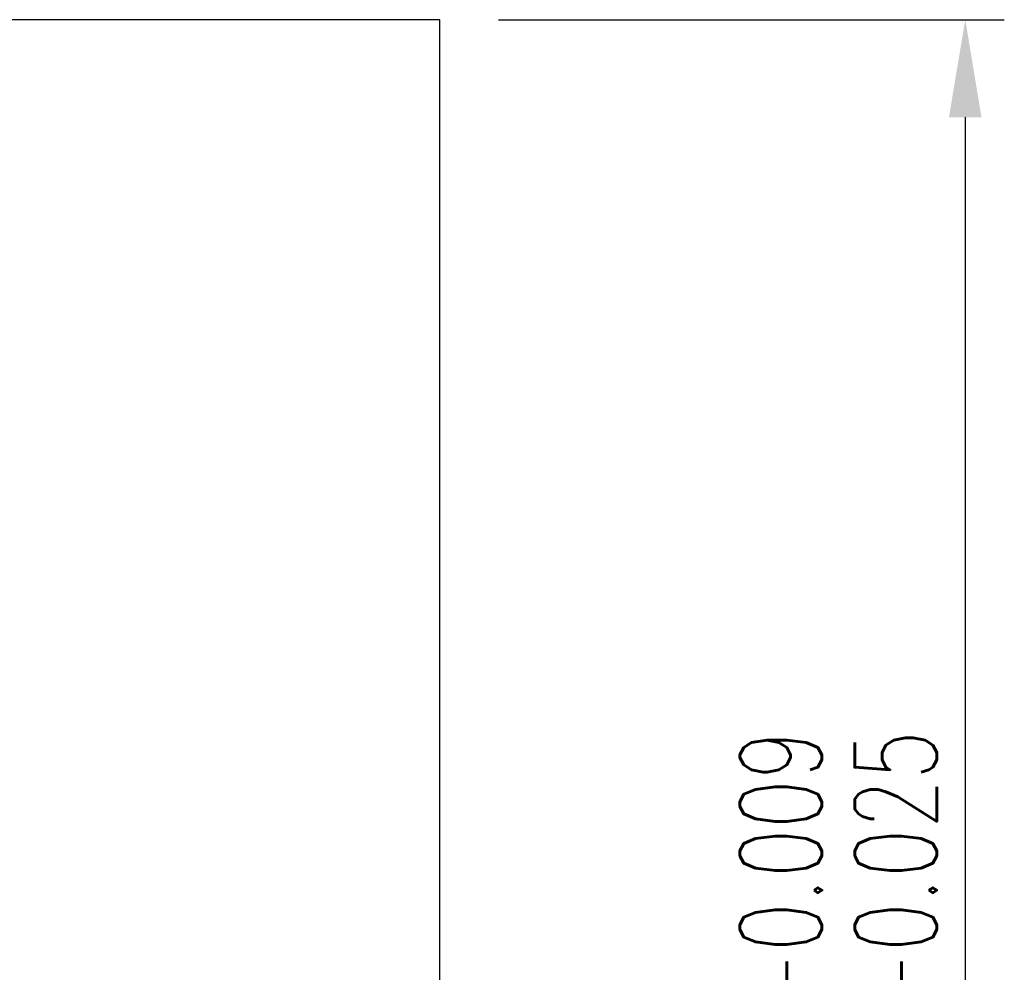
# Model space of a CAD drawing. Header units: millimetres. Extents: x 6 to 163, y -1 to 94.
# Tile 50 of 50: x 142 to 163, y 45 to 64. Entities that reach past the tile are written whole.
import ezdxf

# ---------------------------------------------------------------- set-up
doc = ezdxf.new("R2010")
doc.units = ezdxf.units.MM
doc.header["$LTSCALE"] = 0.1
doc.layers.get('DEFPOINTS').update_dxf_attribs({"linetype": 'CONTINUOUS'})
doc.layers.add('CHA', color=7, linetype='CONTINUOUS')
doc.layers.add('OUT', color=3, linetype='CONTINUOUS')
doc.styles.add('DIM-7', font='SIMPLEX.shx', dxfattribs={"width": 0.7, "bigfont": 'chineset.shx'})
doc.dimstyles.new('CNS', dxfattribs={"dimtxt": 3.5, "dimasz": 2.5, "dimexe": 1, "dimexo": 1.5, "dimgap": 0.09, "dimtad": 0, "dimdsep": 46, "dimtxsty": 'DIM-7', "dimcen": 0.09, "dimclrd": 1, "dimclre": 1, "dimclrt": 4, "dimadec": 0, "dimazin": 0, "dimtfac": 1, "dimtix": 1, "dimtmove": 2, "dimatfit": 3, "dimfxl": 1, "dimtvp": 0.971429, "dimtolj": 1, "dimarcsym": 0})

# ---------------------------------------------------------------- blocks, each defined once
blk = doc.blocks.new('*D9')
at = {"layer": 'CHA', "lineweight": -2, "transparency": 16777216}
for p, q in [((152.296, 64.437), (162.656, 64.437)), ((161.856, 62.437), (161.856, 26.437)), ((152.296, 24.437), (162.656, 24.437))]:
    blk.add_line(p, q, dxfattribs=at)
at = {"layer": 'CHA', "transparency": 16777216}
for points in [[(161.522, 62.437), (162.189, 62.437), (161.856, 64.437)], [(161.522, 26.437), (162.189, 26.437), (161.856, 24.437)]]:
    blk.add_solid(points, dxfattribs=at)
at = {"layer": 'DEFPOINTS', "color": 0, "transparency": 16777216}
for p in [(151.096, 64.437), (151.096, 24.437), (161.856, 24.437)]:
    blk.add_point(p, dxfattribs=at)
at = {"layer": 'CHA', "transparency": 16777216, "insert": (159.256, 44.437), "char_height": 2.8, "attachment_point": 5, "rotation": 90, "style": 'DIM-7'}
blk.add_mtext('\\A1;%%C40{\\H1.68;\\S-0.009^ -0.025;}', dxfattribs=at)

msp = doc.modelspace()

# ---------------------------------------------------------------- linework, layer by layer
at = {"layer": 'OUT', "color": 7, "linetype": 'Continuous'}
for p, q in [((151.096, 64.437), (118.096, 64.437)), ((151.096, 24.437), (151.096, 64.437))]:
    msp.add_line(p, q, dxfattribs=at)

# ---------------------------------------------------------------- dimensions: what is measured, and where the dimension line sits
at = {"layer": 'CHA', "color": 7}
dim = msp.add_linear_dim(base=(161.856, 24.437), p1=(151.096, 64.437), p2=(151.096, 24.437), angle=90, text='%%C<>', dimstyle='CNS', override={"dimscale": 0.8, "dimgap": 0.8, "dimtad": 1, "dimclrd": 256, "dimclre": 256, "dimclrt": 256, "dimadec": 2, "dimazin": 2, "dimtol": 1, "dimlim": 0, "dimtp": -0.009, "dimtm": 0.025, "dimtfac": 0.6, "dimtdec": 3, "dimtmove": 1}, dxfattribs=at)
dim.commit()
dim.dimension.update_dxf_attribs({"geometry": '*D9', "text_midpoint": (159.256, 44.437)})

doc.saveas('drawing.dxf')
